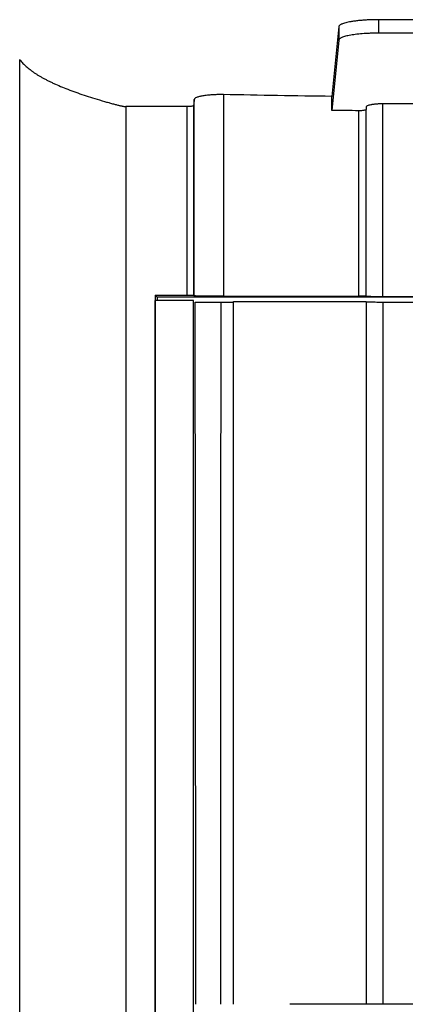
# Model space of a CAD drawing. Header units: millimetres. Extents: x 145 to 933, y -105 to 949.
# Tile 99 of 157: x 622 to 637, y 493 to 531. Entities that reach past the tile are written whole.
import ezdxf

# ---------------------------------------------------------------- set-up
doc = ezdxf.new("R2010")
doc.units = ezdxf.units.MM

msp = doc.modelspace()

# ---------------------------------------------------------------- linework, layer by layer
at = {"color": 7, "linetype": 'Continuous', "lineweight": 25}
for p, q in [((664.411, 530.539), (635.559, 530.539)), ((635.559, 530.539), (635.559, 530.032)), ((634.059, 530.279), (633.799, 527.649)), ((634.059, 530.279), (634.059, 529.772)), ((664.411, 530.032), (635.559, 530.032)), ((634.059, 529.772), (633.797, 527.124)), ((628.339, 527.264), (626.034, 527.264)), ((635.085, 527.252), (635.085, 527.155)), ((635.723, 520.103), (635.723, 527.369)), ((664.246, 527.369), (635.723, 527.369)), ((627.134, 520.164), (628.339, 520.164)), ((627.212, 520.085), (627.213, 519.965)), ((672.757, 520.085), (627.212, 520.085)), ((628.589, 520.159), (628.611, 520.137)), ((635.085, 520.123), (635.085, 520.114)), ((664.246, 520.103), (635.723, 520.103)), ((628.584, 519.965), (627.136, 519.965)), ((628.648, 519.9), (629.609, 519.903)), ((629.609, 519.903), (630.085, 519.904)), ((635.723, 519.904), (635.724, 493.449)), ((635.723, 519.904), (664.246, 519.904))]:
    msp.add_line(p, q, dxfattribs=at)
at = {"color": 7, "linetype": 'Continuous', "lineweight": 25, "flags": 128}
for points in [[(627.212, 520.085), (627.186, 520.112), (627.134, 520.164)], [(629.609, 519.903), (629.608, 516.605), (629.607, 513.305), (629.606, 510.001), (629.605, 506.695), (629.604, 503.387), (629.603, 500.076), (629.603, 496.763), (629.602, 493.449)]]:
    msp.add_lwpolyline(points, dxfattribs=at)
at = {"color": 7, "linetype": 'Continuous', "lineweight": 25}
for points, knots in [([(635.559, 530.539), (635.53, 530.539), (635.473, 530.539), (635.388, 530.538), (635.302, 530.535), (635.216, 530.532), (635.131, 530.528), (635.046, 530.523), (634.963, 530.517), (634.881, 530.511), (634.801, 530.503), (634.723, 530.494), (634.648, 530.485), (634.576, 530.475), (634.459, 530.456), (634.308, 530.424), (634.195, 530.387), (634.13, 530.356), (634.095, 530.334), (634.067, 530.308), (634.062, 530.289), (634.059, 530.279)], [0, 0, 0, 0, 0.036303, 0.072924, 0.109867, 0.147136, 0.184734, 0.222666, 0.260935, 0.299544, 0.338496, 0.377795, 0.417443, 0.457445, 0.497802, 0.621251, 0.758067, 0.804843, 0.860759, 0.925812, 1, 1, 1, 1]), ([(635.559, 530.032), (635.532, 530.031), (635.478, 530.031), (635.399, 530.03), (635.32, 530.028), (635.241, 530.026), (635.164, 530.022), (635.087, 530.018), (634.942, 530.009), (634.737, 529.991), (634.5, 529.957), (634.305, 529.916), (634.188, 529.877), (634.122, 529.845), (634.088, 529.821), (634.065, 529.796), (634.061, 529.78), (634.059, 529.772)], [0, 0, 0, 0, 0.034332, 0.068422, 0.102369, 0.136276, 0.170244, 0.204372, 0.238761, 0.368, 0.497602, 0.627596, 0.757971, 0.818685, 0.878915, 0.939181, 1, 1, 1, 1]), ([(622.034, 529.045), (622.049, 529.025), (622.079, 528.985), (622.13, 528.925), (622.186, 528.865), (622.247, 528.805), (622.313, 528.746), (622.384, 528.687), (622.461, 528.628), (622.542, 528.57), (622.629, 528.511), (622.721, 528.453), (622.818, 528.395), (622.92, 528.338), (623.028, 528.281), (623.14, 528.224), (623.258, 528.167), (623.503, 528.054), (623.909, 527.887), (624.421, 527.707), (624.871, 527.566), (625.158, 527.481), (625.382, 527.417), (625.507, 527.382), (625.601, 527.357), (625.665, 527.341), (625.725, 527.326), (625.78, 527.312), (625.83, 527.3), (625.876, 527.29), (625.916, 527.281), (625.952, 527.275), (625.983, 527.269), (626.009, 527.266), (626.027, 527.264), (626.034, 527.264)], [0, 0, 0, 0, 0.031473, 0.062876, 0.094217, 0.125503, 0.156741, 0.187938, 0.219102, 0.25024, 0.281359, 0.312468, 0.343572, 0.374681, 0.4058, 0.436938, 0.468102, 0.499299, 0.623871, 0.749347, 0.810213, 0.874618, 0.90204, 0.926315, 0.937699, 0.948134, 0.957622, 0.966163, 0.973761, 0.980418, 0.986141, 0.990938, 0.994823, 0.997823, 1, 1, 1, 1]), ([(629.711, 527.717), (629.688, 527.718), (629.641, 527.718), (629.57, 527.718), (629.499, 527.717), (629.428, 527.715), (629.358, 527.712), (629.247, 527.706), (629.097, 527.693), (628.933, 527.671), (628.794, 527.642), (628.694, 527.61), (628.637, 527.578), (628.615, 527.554), (628.612, 527.541), (628.611, 527.536)], [0, 0, 0, 0, 0.041082, 0.08258, 0.124406, 0.166465, 0.208657, 0.250881, 0.371079, 0.50032, 0.617151, 0.749936, 0.868818, 0.951078, 1, 1, 1, 1]), ([(628.589, 527.309), (628.589, 527.307), (628.588, 527.304), (628.581, 527.298), (628.569, 527.291), (628.549, 527.284), (628.514, 527.276), (628.465, 527.27), (628.403, 527.265), (628.36, 527.264), (628.339, 527.264)], [0, 0, 0, 0, 0.080664, 0.164602, 0.251392, 0.376385, 0.500797, 0.677555, 0.845205, 1, 1, 1, 1]), ([(635.085, 527.155), (635.084, 527.154), (635.083, 527.147), (635.07, 527.138), (635.042, 527.129), (635.004, 527.12), (634.951, 527.114), (634.884, 527.109), (634.838, 527.109), (634.816, 527.109)], [0, 0, 0, 0, 0.066782, 0.249876, 0.386943, 0.500295, 0.676249, 0.844302, 1, 1, 1, 1]), ([(635.723, 527.369), (635.706, 527.369), (635.671, 527.369), (635.618, 527.367), (635.564, 527.365), (635.511, 527.362), (635.457, 527.358), (635.405, 527.353), (635.356, 527.348), (635.308, 527.341), (635.252, 527.331), (635.187, 527.316), (635.127, 527.296), (635.095, 527.276), (635.085, 527.261), (635.085, 527.254), (635.085, 527.252)], [0, 0, 0, 0, 0.050134, 0.101892, 0.155207, 0.209982, 0.266092, 0.323384, 0.381679, 0.44078, 0.500472, 0.613368, 0.750097, 0.885292, 0.966969, 1, 1, 1, 1]), ([(628.339, 520.164), (628.351, 520.164), (628.375, 520.164), (628.412, 520.163), (628.449, 520.163), (628.484, 520.163), (628.523, 520.162), (628.572, 520.161), (628.582, 520.16), (628.589, 520.159)], [0, 0, 0, 0, 0.092825, 0.190327, 0.291718, 0.395953, 0.501795, 0.687518, 1, 1, 1, 1]), ([(629.711, 520.12), (629.688, 520.12), (629.642, 520.12), (629.572, 520.12), (629.503, 520.12), (629.435, 520.12), (629.367, 520.12), (629.257, 520.121), (629.108, 520.122), (628.94, 520.124), (628.8, 520.127), (628.707, 520.129), (628.65, 520.132), (628.619, 520.134), (628.614, 520.136), (628.611, 520.137)], [0, 0, 0, 0, 0.04201, 0.083631, 0.125068, 0.16653, 0.208225, 0.250356, 0.374871, 0.499982, 0.624486, 0.749596, 0.833201, 0.916146, 1, 1, 1, 1]), ([(635.085, 520.123), (635.084, 520.123), (635.083, 520.124), (635.076, 520.124), (635.063, 520.125), (635.04, 520.126), (635.007, 520.126), (634.966, 520.127), (634.919, 520.127), (634.868, 520.128), (634.833, 520.128), (634.816, 520.128)], [0, 0, 0, 0, 0.082066, 0.165205, 0.250906, 0.37337, 0.499937, 0.62101, 0.749168, 0.874062, 1, 1, 1, 1]), ([(635.723, 520.103), (635.707, 520.103), (635.675, 520.103), (635.627, 520.103), (635.58, 520.103), (635.534, 520.103), (635.462, 520.104), (635.37, 520.105), (635.269, 520.106), (635.186, 520.108), (635.127, 520.11), (635.091, 520.112), (635.087, 520.113), (635.085, 520.114)], [0, 0, 0, 0, 0.04824, 0.096106, 0.143874, 0.191818, 0.240214, 0.369916, 0.50012, 0.62981, 0.760042, 0.879879, 1, 1, 1, 1]), ([(627.136, 468.843), (627.136, 473.128), (627.136, 477.408), (627.136, 485.957), (627.136, 490.228), (627.136, 503.017), (627.136, 511.512), (627.136, 519.965)], [0, 0, 0, 0, 0.25, 0.25, 0.5, 0.5, 1, 1, 1, 1]), ([(628.585, 425.533), (628.585, 441.316), (628.585, 457.143), (628.584, 488.685), (628.584, 504.401), (628.584, 519.965)], [0, 0, 0, 0, 0.5, 0.5, 1, 1, 1, 1]), ([(628.673, 493.449), (628.673, 493.929), (628.672, 494.89), (628.671, 496.333), (628.669, 497.779), (628.668, 499.23), (628.666, 500.683), (628.665, 502.141), (628.664, 503.602), (628.662, 505.067), (628.661, 506.535), (628.659, 508.006), (628.658, 509.481), (628.657, 510.96), (628.655, 512.442), (628.654, 513.927), (628.652, 515.416), (628.651, 516.908), (628.65, 518.403), (628.649, 519.401), (628.648, 519.9)], [0, 0, 0, 0, 0.054278, 0.108706, 0.163285, 0.218014, 0.272893, 0.327923, 0.383103, 0.438433, 0.493914, 0.549545, 0.605326, 0.661257, 0.717339, 0.773571, 0.829953, 0.886485, 0.943167, 1, 1, 1, 1]), ([(635.085, 519.929), (635.085, 515.531), (635.085, 511.123), (635.085, 502.294), (635.085, 497.874), (635.085, 493.449)], [0, 0, 0, 0, 0.5, 0.5, 1, 1, 1, 1]), ([(635.085, 519.915), (635.085, 519.914), (635.098, 519.912), (635.161, 519.91), (635.209, 519.908), (635.334, 519.906), (635.41, 519.905), (635.567, 519.904), (635.648, 519.904), (635.723, 519.904)], [0, 0, 0, 0, 0.25, 0.25, 0.5, 0.5, 0.75, 0.75, 1, 1, 1, 1]), ([(632.46, 493.449), (632.46, 493.449), (632.459, 493.449), (632.452, 493.449), (632.44, 493.449), (632.419, 493.449), (632.384, 493.449), (632.335, 493.449), (632.273, 493.449), (632.231, 493.449), (632.21, 493.449)], [0, 0, 0, 0, 0.080355, 0.164269, 0.251245, 0.375688, 0.500689, 0.675581, 0.843614, 1, 1, 1, 1]), ([(667.51, 493.449), (661.688, 493.449), (655.836, 493.449), (644.133, 493.449), (638.282, 493.449), (632.46, 493.449)], [0, 0, 0, 0, 0.5, 0.5, 1, 1, 1, 1])]:
    msp.add_open_spline(points, degree=3, knots=knots, dxfattribs=at)
for points in [[(622.034, 470.36), (622.034, 490.085), (622.034, 509.715), (622.034, 529.045)], [(628.611, 527.536), (628.604, 527.461), (628.597, 527.385), (628.589, 527.309)], [(628.611, 520.137), (628.611, 522.607), (628.611, 525.074), (628.611, 527.536)], [(633.799, 527.649), (632.434, 527.669), (631.071, 527.692), (629.711, 527.717)], [(629.711, 527.717), (629.711, 525.189), (629.711, 522.656), (629.711, 520.12)], [(633.797, 527.124), (633.797, 527.299), (633.798, 527.474), (633.799, 527.649)], [(626.034, 527.264), (626.034, 507.986), (626.034, 488.45), (626.034, 468.842)], [(628.339, 520.164), (628.339, 522.534), (628.339, 524.901), (628.339, 527.264)], [(628.589, 527.309), (628.589, 524.931), (628.589, 522.547), (628.589, 520.159)], [(634.816, 527.109), (634.476, 527.114), (634.137, 527.119), (633.797, 527.124)], [(634.816, 520.128), (634.816, 522.458), (634.816, 524.785), (634.816, 527.109)], [(635.085, 520.123), (635.085, 522.471), (635.085, 524.815), (635.085, 527.155)], [(627.134, 520.164), (627.134, 503.196), (627.134, 486.047), (627.134, 468.843)], [(629.711, 520.12), (631.411, 520.123), (633.113, 520.125), (634.816, 520.128)], [(630.085, 519.921), (631.749, 519.924), (633.416, 519.927), (635.085, 519.929)], [(630.085, 493.449), (630.085, 502.296), (630.085, 511.127), (630.085, 519.921)]]:
    msp.add_open_spline(points, degree=3, dxfattribs=at)

doc.saveas('drawing.dxf')
